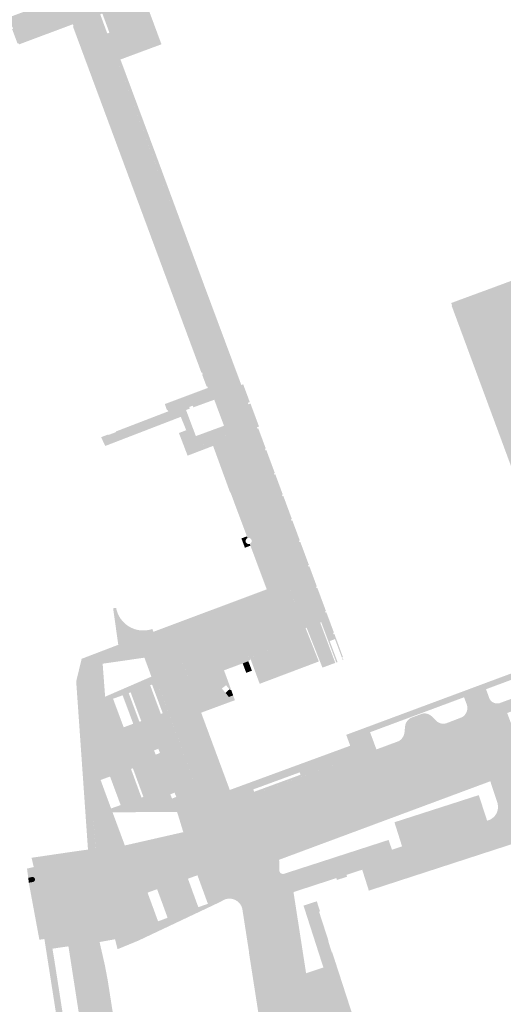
# Model space of a CAD drawing. Header units: inches. Extents: x 83221 to 84763, y 445855 to 447258.
# Tile 39 of 58: x 84097 to 84193, y 446156 to 446350. Entities that reach past the tile are written whole.
import ezdxf

# ---------------------------------------------------------------- set-up
doc = ezdxf.new("R2010")
doc.units = ezdxf.units.IN
doc.header["$MEASUREMENT"] = 0

msp = doc.modelspace()

# ---------------------------------------------------------------- hatches: boundary and pattern name
for points in [[(84120.18, 446358.63), (84125.05, 446345.5), (84123.38, 446344.88), (84117.05, 446342.53), (84116.94, 446342.49), (84123.98, 446323.58), (84123.32, 446323.34), (84114.34, 446347.63), (84114.76, 446347.79), (84113.36, 446351.59), (84112.94, 446351.43), (84110.96, 446356.78), (84111.2, 446356.87), (84111.49, 446356.98), (84111.98, 446355.66), (84112.02, 446355.68), (84112.49, 446354.41), (84112.59, 446354.45), (84112.68, 446354.48), (84112.21, 446355.75), (84112.27, 446355.77), (84112.14, 446356.13), (84114.9, 446357.15), (84115.03, 446356.81), (84120.18, 446358.63)], [(84114.34, 446347.63), (84157.11, 446231.89), (84157.12, 446231.85), (84157.13, 446231.81), (84157.14, 446231.76), (84157.14, 446231.72), (84157.14, 446231.68), (84157.13, 446231.63), (84157.12, 446231.59), (84157.11, 446231.55), (84157.1, 446231.51), (84157.08, 446231.47), (84157.05, 446231.43), (84157.03, 446231.4), (84157, 446231.37), (84156.97, 446231.34), (84156.93, 446231.31), (84156.9, 446231.29), (84156.86, 446231.27), (84156.82, 446231.25), (84156.63, 446231.18), (84156.44, 446231.1), (84153.75, 446230.08), (84153.55, 446230), (84154.11, 446228.6), (84142.55, 446224.13), (84142.2, 446224.39), (84141.86, 446224.49), (84141.53, 446224.46), (84132.35, 446220.9), (84131.97, 446220.73), (84131.6, 446220.52), (84131.26, 446220.28), (84130.93, 446220.01), (84130.54, 446219.63), (84128.65, 446224.75), (84150.91, 446233.13), (84151.15, 446233.25), (84151.35, 446233.42), (84151.52, 446233.64), (84151.63, 446233.88), (84151.68, 446234.14), (84151.68, 446234.5), (84149.94, 446239.19), (84145.92, 446250), (84139.22, 446268.05), (84139.88, 446268.29), (84136.29, 446278), (84136.12, 446278.19), (84135.82, 446278.25), (84134.8, 446277.88), (84108.18, 446349.7), (84107.53, 446349.46), (84096.88, 446345.48), (84096.79, 446345.71), (84096.59, 446345.64), (84095.52, 446348.5), (84095.71, 446348.58), (84095.55, 446349), (84089.26, 446346.63), (84089.07, 446347.16), (84088.93, 446347.11), (84088.43, 446348.45), (84110.96, 446356.78), (84112.94, 446351.43), (84114.34, 446347.63)], [(84108.18, 446349.7), (84134.8, 446277.88), (84134.21, 446277.51), (84134.08, 446277.86), (84133.97, 446277.81), (84133.09, 446280.15), (84133.21, 446280.19), (84133.08, 446280.55), (84132.96, 446280.5), (84107.54, 446349.04), (84107.67, 446349.08), (84107.53, 446349.46), (84108.18, 446349.7)], [(84123.98, 446323.58), (84133.52, 446297.75), (84132.86, 446297.5), (84123.32, 446323.34), (84123.98, 446323.58)], [(84240.94, 446262.16), (84250.54, 446236.97), (84245.85, 446235.24), (84245.77, 446235.47), (84245.3, 446235.3), (84245.38, 446235.06), (84216.66, 446224.43), (84214.93, 446228.87), (84214.92, 446228.93), (84214.91, 446228.93), (84214.91, 446228.93), (84209.25, 446226.75), (84209.71, 446225.52), (84189.23, 446217.9), (84188.81, 446219.01), (84207.52, 446225.96), (84182.44, 446293.76), (84182.53, 446293.79), (84182.34, 446294.3), (84184.1, 446294.96), (84190.29, 446297.24), (84196.48, 446299.53), (84202.68, 446301.82), (84208.87, 446304.11), (84215.24, 446306.46), (84215.28, 446306.35), (84215.28, 446306.35), (84213.22, 446311.92), (84221.27, 446314.9), (84221.45, 446314.97), (84223.51, 446309.51), (84227.13, 446299.64), (84240.94, 446262.16)], [(84142.65, 446274.43), (84144.34, 446269.88), (84143.93, 446269.73), (84143.22, 446269.47), (84132.86, 446297.5), (84133.52, 446297.75), (84140.57, 446278.83), (84140.84, 446278.09), (84141.21, 446278.23), (84142.52, 446274.7), (84142.14, 446274.56), (84142.25, 446274.28), (84142.65, 446274.43)], [(84136.33, 446277.91), (84139.88, 446268.29), (84139.22, 446268.05), (84139.05, 446268.5), (84137.71, 446268.01), (84137.02, 446269.88), (84137.41, 446270.03), (84135.49, 446275.18), (84135.22, 446275.08), (84135.12, 446275.04), (84134.21, 446277.51), (84134.8, 446277.88), (84135.68, 446278.2), (84135.72, 446278.22), (84135.77, 446278.23), (84135.81, 446278.23), (84135.85, 446278.23), (84135.9, 446278.23), (84135.94, 446278.23), (84135.98, 446278.22), (84136.03, 446278.2), (84136.07, 446278.19), (84136.1, 446278.17), (84136.14, 446278.14), (84136.18, 446278.12), (84136.21, 446278.09), (84136.24, 446278.06), (84136.27, 446278.02), (84136.29, 446277.99), (84136.31, 446277.95), (84136.33, 446277.91)], [(84134.21, 446277.51), (84135.12, 446275.04), (84131.37, 446273.67), (84131.24, 446274), (84130.54, 446273.74), (84130.66, 446273.41), (84129.91, 446273.14), (84130.23, 446272.3), (84131.85, 446267.98), (84137.02, 446269.88), (84137.71, 446268.01), (84131.6, 446265.76), (84128.64, 446273.75), (84126.4, 446272.88), (84126.32, 446273.13), (84126.15, 446273.07), (84125.72, 446274.32), (84134.21, 446277.51)], [(84142.93, 446251.33), (84144.12, 446248.14), (84148.17, 446237.21), (84149.35, 446237.65), (84149.76, 446236.58), (84149.82, 446236.31), (84149.85, 446236.05), (84149.87, 446235.78), (84149.85, 446235.51), (84149.82, 446235.24), (84149.76, 446234.98), (84149.67, 446234.72), (84149.56, 446234.47), (84149.43, 446234.23), (84149.28, 446234.01), (84149.11, 446233.8), (84148.92, 446233.61), (84148.72, 446233.44), (84148.5, 446233.28), (84148.26, 446233.15), (84148.01, 446233.03), (84147.76, 446232.95), (84147.5, 446232.88), (84146.15, 446236.48), (84123.89, 446228.18), (84123.45, 446229.26), (84145.87, 446237.66), (84142.64, 446246.3), (84142.5, 446246.67), (84142.61, 446246.73), (84142.7, 446246.79), (84142.77, 446246.87), (84142.82, 446246.96), (84142.86, 446247.05), (84142.89, 446247.16), (84142.89, 446247.26), (84142.88, 446247.37), (84142.85, 446247.47), (84142.8, 446247.56), (84142.73, 446247.64), (84142.66, 446247.71), (84142.57, 446247.77), (84142.47, 446247.81), (84142.37, 446247.83), (84142.26, 446247.84), (84142.16, 446247.82), (84142.08, 446247.8), (84141.95, 446248.14), (84138.7, 446256.83), (84138.63, 446256.8), (84135.26, 446266.04), (84130.22, 446264.11), (84128.5, 446268.59), (84129.95, 446269.15), (84128.87, 446271.79), (84113.94, 446266.03), (84113.11, 446267.76), (84114.53, 446268.31), (84114.57, 446268.2), (84116.1, 446268.79), (84116.06, 446268.9), (84126.4, 446272.88), (84128.64, 446273.75), (84131.6, 446265.76), (84139.05, 446268.5), (84139.22, 446268.05), (84138.86, 446267.92), (84137.03, 446267.25), (84137.94, 446264.78), (84142.93, 446251.33)], [(84149.15, 446256.14), (84150.83, 446251.59), (84150.67, 446251.53), (84150.77, 446251.24), (84150.93, 446251.3), (84152.41, 446247.32), (84152.25, 446247.26), (84152.36, 446246.98), (84151.63, 446246.71), (84143.22, 446269.47), (84143.93, 446269.73), (84144.04, 446269.44), (84144.2, 446269.5), (84145.68, 446265.51), (84145.51, 446265.45), (84145.62, 446265.17), (84145.78, 446265.23), (84147.46, 446260.69), (84147.3, 446260.63), (84147.41, 446260.34), (84147.57, 446260.4), (84149.04, 446256.41), (84148.88, 446256.36), (84148.99, 446256.08), (84149.15, 446256.14)], [(84130.54, 446219.62), (84130.35, 446219.39), (84130.16, 446219.14), (84129.99, 446218.88), (84129.84, 446218.61), (84129.7, 446218.33), (84129.59, 446218.05), (84129.46, 446217.59), (84129.37, 446217.11), (84129.33, 446216.64), (84129.34, 446216.16), (84129.38, 446215.75), (84129.45, 446215.34), (84129.56, 446214.94), (84129.7, 446214.55), (84136.11, 446197.23), (84132.74, 446196.21), (84123.71, 446220.67), (84122.87, 446222.95), (84125.45, 446223.91), (84147.73, 446232.26), (84148.03, 446232.35), (84148.32, 446232.46), (84148.6, 446232.59), (84148.87, 446232.75), (84149.12, 446232.93), (84149.36, 446233.13), (84149.58, 446233.35), (84149.78, 446233.59), (84149.96, 446233.84), (84150.12, 446234.11), (84150.25, 446234.39), (84150.36, 446234.68), (84150.45, 446234.98), (84150.51, 446235.29), (84150.54, 446235.6), (84150.54, 446235.91), (84150.52, 446236.22), (84150.48, 446236.53), (84149.97, 446237.89), (84145.93, 446248.81), (84144.75, 446252), (84139.77, 446265.46), (84138.86, 446267.92), (84139.22, 446268.05), (84145.92, 446250), (84149.94, 446239.19), (84151.61, 446234.67), (84151.68, 446234.41), (84151.68, 446234.14), (84151.63, 446233.88), (84151.52, 446233.64), (84151.35, 446233.42), (84151.15, 446233.25), (84150.91, 446233.13), (84128.65, 446224.75), (84130.54, 446219.62), (84130.54, 446219.62)], [(84138.86, 446267.92), (84139.77, 446265.46), (84137.94, 446264.78), (84137.03, 446267.25), (84138.86, 446267.92), (84138.86, 446267.92)], [(84139.77, 446265.46), (84144.75, 446252), (84142.93, 446251.33), (84137.94, 446264.78), (84139.77, 446265.46), (84139.77, 446265.46)], [(84144.75, 446252), (84145.93, 446248.81), (84144.12, 446248.14), (84142.93, 446251.33), (84144.75, 446252), (84144.75, 446252)], [(84141.95, 446248.14), (84142.08, 446247.8), (84141.97, 446247.74), (84141.88, 446247.68), (84141.81, 446247.6), (84141.76, 446247.51), (84141.72, 446247.42), (84141.69, 446247.31), (84141.69, 446247.21), (84141.7, 446247.1), (84141.73, 446247), (84141.78, 446246.91), (84141.85, 446246.83), (84141.92, 446246.76), (84142.01, 446246.7), (84142.11, 446246.66), (84142.21, 446246.64), (84142.32, 446246.63), (84142.42, 446246.65), (84142.5, 446246.67), (84142.64, 446246.3), (84141.55, 446245.89), (84140.86, 446247.74), (84141.95, 446248.14)], [(84145.93, 446248.81), (84149.97, 446237.89), (84149.35, 446237.65), (84148.17, 446237.21), (84144.12, 446248.14), (84145.93, 446248.81), (84145.93, 446248.81)], [(84155.88, 446237.94), (84157.57, 446233.38), (84157.41, 446233.32), (84157.51, 446233.04), (84157.67, 446233.1), (84158.27, 446231.48), (84156.74, 446230.89), (84156.63, 446231.18), (84156.82, 446231.25), (84156.85, 446231.26), (84156.88, 446231.28), (84156.91, 446231.29), (84156.94, 446231.31), (84156.96, 446231.33), (84156.99, 446231.36), (84157.01, 446231.38), (84157.03, 446231.41), (84157.05, 446231.43), (84157.07, 446231.46), (84157.09, 446231.49), (84157.1, 446231.52), (84157.11, 446231.56), (84157.12, 446231.59), (84157.13, 446231.62), (84157.14, 446231.65), (84157.14, 446231.69), (84157.14, 446231.72), (84157.14, 446231.76), (84157.13, 446231.79), (84157.13, 446231.82), (84157.12, 446231.86), (84157.11, 446231.89), (84151.63, 446246.71), (84152.36, 446246.98), (84152.51, 446247.04), (84154.2, 446242.49), (84154.04, 446242.43), (84154.14, 446242.15), (84154.3, 446242.21), (84155.78, 446238.22), (84155.62, 446238.16), (84155.72, 446237.88), (84155.88, 446237.94)], [(84248.4, 446223.95), (84185.79, 446200.8), (84151.19, 446188.01), (84149.24, 446186.47), (84148.32, 446184.16), (84142.51, 446179.73), (84142.27, 446180.8), (84142.17, 446181.3), (84142.03, 446181.78), (84141.85, 446182.24), (84141.63, 446182.69), (84141.38, 446183.11), (84141.09, 446183.5), (84140.77, 446183.87), (84140.42, 446184.22), (84140.15, 446184.48), (84139.85, 446184.72), (84139.54, 446184.93), (84139.21, 446185.12), (84138.86, 446185.28), (84138.46, 446185.41), (84138.06, 446185.52), (84137.64, 446185.58), (84137.22, 446185.6), (84136.81, 446185.59), (84136.39, 446185.53), (84120.09, 446181.84), (84119.48, 446184.03), (84141.1, 446188.92), (84140.91, 446189.87), (84119.22, 446184.97), (84118.6, 446187.17), (84129.37, 446189.62), (84129.79, 446189.75), (84130.19, 446189.91), (84130.57, 446190.11), (84130.94, 446190.35), (84131.28, 446190.62), (84131.55, 446190.88), (84131.8, 446191.17), (84132.03, 446191.47), (84132.23, 446191.79), (84132.4, 446192.13), (84132.55, 446192.47), (84132.74, 446193), (84132.87, 446193.54), (84132.95, 446194.1), (84132.97, 446194.63), (84132.95, 446195.17), (84132.87, 446195.69), (84132.74, 446196.21), (84136.11, 446197.23), (84136.31, 446196.67), (84136.47, 446196.31), (84136.65, 446195.96), (84136.87, 446195.63), (84137.11, 446195.32), (84137.39, 446195.03), (84137.68, 446194.76), (84138.01, 446194.52), (84138.35, 446194.31), (84138.65, 446194.15), (84138.97, 446194.01), (84139.3, 446193.89), (84139.64, 446193.81), (84139.98, 446193.75), (84140.36, 446193.73), (84140.75, 446193.73), (84141.13, 446193.78), (84141.51, 446193.85), (84141.88, 446193.97), (84145.33, 446195.25), (84146.06, 446193.28), (84186.29, 446208.27), (84185.55, 446210.24), (84193.41, 446213.19), (84194.15, 446211.22), (84211.41, 446217.62), (84210.68, 446219.59), (84218.13, 446222.35), (84218.86, 446220.38), (84248.33, 446231.29), (84248.15, 446232.1), (84248.17, 446232.06), (84248.19, 446232.02), (84248.22, 446231.98), (84248.25, 446231.94), (84248.28, 446231.91), (84248.31, 446231.88), (84248.35, 446231.85), (84248.39, 446231.82), (84248.43, 446231.8), (84248.48, 446231.79), (84248.52, 446231.77), (84248.56, 446231.77), (84248.61, 446231.76), (84248.66, 446231.76), (84248.7, 446231.76), (84248.75, 446231.77), (84248.79, 446231.78), (84248.84, 446231.8), (84250.39, 446232.39), (84250.66, 446232.49), (84250.93, 446232.61), (84251.19, 446232.75), (84251.44, 446232.9), (84251.69, 446233.06), (84251.93, 446233.23), (84252.21, 446233.47), (84252.49, 446233.72), (84252.74, 446233.99), (84253.04, 446234.37), (84253.31, 446234.77), (84253.55, 446235.19), (84253.74, 446235.62), (84253.91, 446236.08), (84254.03, 446236.54), (84254.06, 446236.81), (84254.09, 446237.09), (84254.11, 446237.37), (84254.12, 446237.64), (84254.12, 446237.92), (84254.11, 446238.2), (84253.9, 446239.32), (84256.76, 446232.16), (84258.26, 446228.4), (84260.43, 446222.91), (84260.11, 446223.37), (84259.76, 446223.8), (84259.37, 446224.19), (84258.95, 446224.56), (84258.49, 446224.88), (84258.02, 446225.16), (84257.52, 446225.41), (84257, 446225.6), (84256.42, 446225.77), (84255.83, 446225.87), (84255.23, 446225.93), (84254.62, 446225.92), (84254.29, 446225.9), (84253.95, 446225.85), (84253.61, 446225.79), (84253.28, 446225.71), (84252.96, 446225.62), (84252.63, 446225.5), (84248.4, 446223.95), (84248.4, 446223.95)], [(84149.97, 446237.89), (84150.48, 446236.53), (84150.52, 446236.22), (84150.54, 446235.91), (84150.54, 446235.6), (84150.51, 446235.29), (84150.45, 446234.98), (84150.36, 446234.68), (84150.25, 446234.39), (84150.12, 446234.11), (84149.96, 446233.84), (84149.78, 446233.59), (84149.58, 446233.35), (84149.36, 446233.13), (84149.12, 446232.93), (84148.87, 446232.75), (84148.6, 446232.59), (84148.32, 446232.46), (84148.03, 446232.35), (84147.73, 446232.26), (84147.5, 446232.88), (84147.76, 446232.95), (84148.01, 446233.03), (84148.26, 446233.15), (84148.5, 446233.28), (84148.72, 446233.44), (84148.92, 446233.61), (84149.11, 446233.8), (84149.28, 446234.01), (84149.43, 446234.23), (84149.56, 446234.47), (84149.67, 446234.72), (84149.76, 446234.98), (84149.82, 446235.24), (84149.85, 446235.51), (84149.87, 446235.78), (84149.85, 446236.05), (84149.82, 446236.31), (84149.76, 446236.58), (84149.35, 446237.65), (84149.97, 446237.89), (84149.97, 446237.89)], [(84147.73, 446232.26), (84125.45, 446223.91), (84123.89, 446228.18), (84146.15, 446236.48), (84147.5, 446232.88), (84147.73, 446232.26), (84147.73, 446232.26)], [(84210.68, 446219.59), (84193.41, 446213.19), (84185.55, 446210.24), (84145.33, 446195.25), (84141.88, 446193.97), (84141.51, 446193.85), (84141.13, 446193.78), (84140.75, 446193.73), (84140.36, 446193.73), (84139.98, 446193.75), (84139.64, 446193.81), (84139.3, 446193.89), (84138.97, 446194.01), (84138.65, 446194.15), (84138.35, 446194.31), (84138.01, 446194.52), (84137.68, 446194.76), (84137.39, 446195.03), (84137.11, 446195.32), (84136.87, 446195.63), (84136.65, 446195.96), (84136.47, 446196.31), (84136.31, 446196.67), (84136.11, 446197.23), (84138.56, 446197.97), (84138.75, 446197.59), (84139, 446197.24), (84139.31, 446196.94), (84139.67, 446196.7), (84140.06, 446196.53), (84140.48, 446196.42), (84140.91, 446196.39), (84141.34, 446196.43), (84141.75, 446196.54), (84167.56, 446205.99), (84171.89, 446207.6), (84181.47, 446211.2), (84184.47, 446212.35), (84191.88, 446215.13), (84191.91, 446215.14), (84191.94, 446215.15), (84191.97, 446215.16), (84192, 446215.17), (84192.03, 446215.18), (84192.06, 446215.2), (84192.25, 446215.27), (84195.08, 446216.31), (84195.08, 446216.29), (84204.65, 446219.82), (84204.64, 446219.84), (84209.35, 446221.61), (84216.67, 446224.43), (84250.54, 446236.97), (84251.93, 446233.23), (84251.69, 446233.06), (84251.44, 446232.9), (84251.19, 446232.75), (84250.93, 446232.61), (84250.66, 446232.49), (84250.39, 446232.39), (84248.84, 446231.8), (84248.79, 446231.78), (84248.75, 446231.77), (84248.7, 446231.76), (84248.66, 446231.76), (84248.61, 446231.76), (84248.56, 446231.77), (84248.52, 446231.77), (84248.48, 446231.79), (84248.43, 446231.8), (84248.39, 446231.82), (84248.35, 446231.85), (84248.31, 446231.88), (84248.28, 446231.91), (84248.25, 446231.94), (84248.22, 446231.98), (84248.19, 446232.02), (84248.17, 446232.06), (84248.15, 446232.1), (84248.02, 446232.36), (84247.91, 446232.79), (84247.89, 446232.84), (84247.86, 446232.89), (84247.83, 446232.93), (84247.8, 446232.97), (84247.76, 446233.01), (84247.72, 446233.04), (84247.68, 446233.07), (84247.64, 446233.1), (84247.59, 446233.11), (84247.55, 446233.13), (84247.51, 446233.14), (84247.46, 446233.15), (84247.41, 446233.15), (84247.37, 446233.15), (84247.32, 446233.15), (84247.28, 446233.14), (84247.23, 446233.13), (84218.13, 446222.35), (84210.68, 446219.59), (84210.68, 446219.59)], [(84123.45, 446229.26), (84116.51, 446226.69), (84115.49, 446233.91), (84116.09, 446234), (84116.11, 446233.9), (84116.13, 446233.8), (84116.15, 446233.7), (84116.18, 446233.6), (84116.21, 446233.49), (84116.23, 446233.39), (84116.27, 446233.29), (84116.3, 446233.2), (84116.33, 446233.1), (84116.37, 446233), (84116.41, 446232.9), (84116.45, 446232.81), (84116.49, 446232.71), (84116.54, 446232.61), (84116.63, 446232.43), (84116.68, 446232.34), (84116.73, 446232.25), (84116.79, 446232.16), (84116.84, 446232.07), (84116.9, 446231.98), (84116.95, 446231.89), (84117.01, 446231.81), (84117.08, 446231.72), (84117.14, 446231.64), (84117.2, 446231.56), (84117.27, 446231.47), (84117.34, 446231.4), (84117.41, 446231.32), (84117.48, 446231.24), (84117.55, 446231.16), (84117.62, 446231.09), (84117.7, 446231.02), (84117.77, 446230.95), (84117.85, 446230.88), (84117.93, 446230.81), (84118.01, 446230.74), (84118.1, 446230.68), (84118.18, 446230.61), (84118.26, 446230.55), (84118.35, 446230.49), (84118.43, 446230.43), (84118.52, 446230.38), (84118.61, 446230.32), (84118.7, 446230.27), (84118.79, 446230.21), (84118.88, 446230.16), (84118.98, 446230.12), (84119.07, 446230.07), (84119.16, 446230.03), (84119.26, 446229.98), (84119.35, 446229.94), (84119.45, 446229.9), (84119.55, 446229.86), (84119.65, 446229.83), (84119.75, 446229.79), (84119.85, 446229.76), (84119.95, 446229.73), (84120.05, 446229.71), (84120.15, 446229.68), (84120.25, 446229.66), (84120.35, 446229.63), (84120.46, 446229.61), (84120.56, 446229.59), (84120.66, 446229.58), (84120.76, 446229.57), (84120.87, 446229.55), (84120.97, 446229.54), (84121.08, 446229.53), (84121.18, 446229.53), (84121.29, 446229.52), (84121.39, 446229.52), (84121.49, 446229.52), (84121.6, 446229.52), (84121.7, 446229.53), (84121.81, 446229.53), (84121.91, 446229.54), (84122.02, 446229.55), (84122.12, 446229.56), (84122.22, 446229.58), (84122.33, 446229.59), (84122.43, 446229.61), (84122.53, 446229.63), (84122.63, 446229.65), (84122.74, 446229.68), (84122.84, 446229.7), (84122.94, 446229.73), (84123.04, 446229.76), (84123.14, 446229.79), (84123.24, 446229.82), (84123.45, 446229.26)], [(84159.25, 446228.82), (84160.93, 446224.28), (84160.77, 446224.23), (84160.88, 446223.95), (84160.91, 446223.96), (84161.01, 446223.71), (84160.91, 446223.67), (84159.36, 446227.82), (84158.32, 446227.43), (84159.87, 446223.28), (84159.62, 446223.19), (84156.74, 446230.89), (84158.27, 446231.48), (84159.15, 446229.11), (84158.99, 446229.05), (84159.1, 446228.77), (84159.25, 446228.82)], [(84156.44, 446231.1), (84159.42, 446223.11), (84156.88, 446222.17), (84153.75, 446230.08), (84156.44, 446231.1), (84156.44, 446231.1)], [(84123.89, 446228.18), (84125.45, 446223.91), (84122.87, 446222.95), (84123.71, 446220.67), (84123.06, 446220.39), (84121.68, 446224.14), (84113.42, 446222.95), (84113.91, 446216.42), (84110.01, 446214.73), (84109.62, 446220.65), (84109.47, 446222.19), (84109.27, 446223.92), (84116.51, 446226.69), (84123.45, 446229.26), (84123.89, 446228.18)], [(84154.11, 446228.6), (84156.17, 446223.39), (84144.47, 446218.97), (84142.68, 446223.84), (84142.58, 446224.14), (84154.11, 446228.6), (84154.11, 446228.6)], [(84214.22, 446208.58), (84194.87, 446201.43), (84190.08, 446199.69), (84159.24, 446188.22), (84157.13, 446187.44), (84148.32, 446184.16), (84149.24, 446186.47), (84151.19, 446188.01), (84185.79, 446200.8), (84248.4, 446223.95), (84252.63, 446225.5), (84252.96, 446225.62), (84253.28, 446225.71), (84253.61, 446225.79), (84253.95, 446225.85), (84254.29, 446225.9), (84254.62, 446225.92), (84256.97, 446219.85), (84256.81, 446220.19), (84256.63, 446220.51), (84256.42, 446220.82), (84256.18, 446221.11), (84255.92, 446221.38), (84255.64, 446221.62), (84255.34, 446221.85), (84255.02, 446222.04), (84254.69, 446222.21), (84254.33, 446222.36), (84253.95, 446222.48), (84253.57, 446222.56), (84253.18, 446222.61), (84252.78, 446222.62), (84252.39, 446222.6), (84252, 446222.55), (84251.62, 446222.46), (84251.24, 446222.34), (84226.73, 446213.22), (84221.91, 446211.43), (84220.59, 446210.94), (84218.61, 446210.21), (84214.86, 446208.82), (84214.22, 446208.58), (84214.22, 446208.58)], [(84109.62, 446220.65), (84109.7, 446219.52), (84108.19, 446219.44), (84109.27, 446223.92), (84109.47, 446222.19), (84109.62, 446220.65)], [(84141.11, 446223.01), (84137.42, 446221.64), (84137.86, 446220.45), (84131.35, 446218.03), (84131.33, 446218.02), (84131.32, 446218.01), (84131.3, 446217.99), (84131.29, 446217.98), (84131.28, 446217.97), (84131.27, 446217.95), (84131.26, 446217.94), (84131.25, 446217.92), (84131.24, 446217.9), (84131.23, 446217.88), (84131.23, 446217.86), (84131.23, 446217.85), (84131.23, 446217.83), (84131.23, 446217.81), (84131.23, 446217.79), (84131.23, 446217.77), (84130.54, 446219.62), (84130.57, 446219.66), (84130.6, 446219.69), (84130.63, 446219.72), (84130.93, 446220.01), (84131.26, 446220.28), (84131.6, 446220.52), (84131.97, 446220.73), (84132.35, 446220.9), (84141.39, 446224.41), (84141.47, 446224.44), (84141.56, 446224.46), (84141.64, 446224.47), (84141.73, 446224.48), (84141.82, 446224.47), (84141.9, 446224.47), (84141.99, 446224.45), (84142.07, 446224.42), (84142.15, 446224.39), (84142.23, 446224.35), (84142.31, 446224.31), (84142.38, 446224.26), (84142.44, 446224.2), (84142.5, 446224.14), (84142.56, 446224.07), (84142.61, 446224), (84142.65, 446223.92), (84142.68, 446223.84), (84142.23, 446223.44), (84141.11, 446223.01), (84141.11, 446223.01)], [(84142.23, 446223.44), (84142.94, 446221.57), (84141.81, 446221.14), (84141.11, 446223.01), (84142.23, 446223.44), (84142.23, 446223.44)], [(84122.82, 446218.68), (84123.75, 446216.17), (84119.94, 446214.6), (84118.95, 446217.29), (84118.57, 446217.15), (84119.57, 446214.45), (84118.39, 446213.96), (84117.37, 446216.7), (84115.48, 446216.01), (84116.53, 446213.19), (84110.51, 446207.22), (84110.01, 446214.73), (84113.91, 446216.42), (84123.06, 446220.39), (84123.71, 446220.67), (84125.15, 446216.76), (84124.12, 446216.33), (84123.19, 446218.82), (84122.82, 446218.68)], [(84138.5, 446217.89), (84137.83, 446218.69), (84136.99, 446218.04), (84137.71, 446217.18), (84138.38, 446216.37), (84139.23, 446216.68), (84139.58, 446215.73), (84138.03, 446215.16), (84132.9, 446213.26), (84131.23, 446217.77), (84131.23, 446217.79), (84131.23, 446217.81), (84131.23, 446217.83), (84131.23, 446217.85), (84131.23, 446217.86), (84131.23, 446217.88), (84131.24, 446217.9), (84131.25, 446217.92), (84131.26, 446217.94), (84131.27, 446217.95), (84131.28, 446217.97), (84131.29, 446217.98), (84131.3, 446217.99), (84131.32, 446218.01), (84131.33, 446218.02), (84131.35, 446218.03), (84137.86, 446220.45), (84138.84, 446217.76), (84138.66, 446217.7), (84138.5, 446217.89), (84138.5, 446217.89)], [(84110.01, 446214.73), (84111.01, 446199.72), (84112.02, 446186.37), (84110.52, 446186.17), (84108.19, 446219.44), (84109.7, 446219.52), (84110.01, 446214.73)], [(84132.9, 446213.26), (84138.56, 446197.97), (84136.11, 446197.23), (84129.7, 446214.55), (84129.56, 446214.94), (84129.45, 446215.34), (84129.38, 446215.75), (84129.34, 446216.16), (84129.33, 446216.64), (84129.37, 446217.11), (84129.46, 446217.59), (84129.59, 446218.05), (84129.7, 446218.33), (84129.84, 446218.61), (84129.99, 446218.88), (84130.16, 446219.14), (84130.35, 446219.39), (84130.54, 446219.62), (84131.23, 446217.77), (84132.9, 446213.26), (84132.9, 446213.26)], [(84138.84, 446217.76), (84139.23, 446216.68), (84138.38, 446216.37), (84137.71, 446217.18), (84138.5, 446217.89), (84138.66, 446217.7), (84138.84, 446217.76), (84138.84, 446217.76)], [(84189.77, 446216.43), (84189.81, 446216.28), (84189.86, 446216.14), (84189.93, 446216), (84190.01, 446215.87), (84190.1, 446215.74), (84190.19, 446215.63), (84190.3, 446215.52), (84190.42, 446215.42), (84190.55, 446215.34), (84190.68, 446215.26), (84190.82, 446215.2), (84190.97, 446215.15), (84191.12, 446215.11), (84191.27, 446215.09), (84191.42, 446215.08), (84191.57, 446215.08), (84191.73, 446215.1), (84191.88, 446215.13), (84184.47, 446212.35), (84184.63, 446212.45), (84184.78, 446212.56), (84184.91, 446212.69), (84185.04, 446212.82), (84185.15, 446212.97), (84185.25, 446213.13), (84185.34, 446213.29), (84185.41, 446213.46), (84185.47, 446213.64), (84185.51, 446213.82), (84185.53, 446214.01), (84185.54, 446214.19), (84185.53, 446214.38), (84185.51, 446214.56), (84185.47, 446214.74), (84185.41, 446214.92), (84184.89, 446216.31), (84184.49, 446217.4), (84188.81, 446219.01), (84189.23, 446217.9), (84189.77, 446216.43), (84189.77, 446216.43)], [(84125.15, 446216.76), (84128.22, 446208.44), (84124.51, 446205.9), (84124.43, 446206.12), (84123.59, 446205.79), (84123.75, 446205.38), (84120.44, 446199.42), (84119.4, 446202.26), (84119.03, 446202.12), (84120.06, 446199.29), (84115.93, 446197.8), (84114.88, 446200.63), (84113.02, 446199.94), (84114.05, 446197.12), (84111.28, 446196.13), (84111.01, 446199.72), (84110.51, 446207.22), (84116.53, 446213.19), (84117.58, 446210.36), (84119.47, 446211.07), (84118.39, 446213.96), (84119.57, 446214.45), (84120.69, 446211.45), (84121.06, 446211.59), (84119.94, 446214.6), (84123.75, 446216.17), (84124.92, 446213.02), (84125.3, 446213.16), (84124.12, 446216.33), (84125.15, 446216.76)], [(84184.89, 446216.31), (84166.3, 446209.39), (84165.89, 446210.48), (84184.49, 446217.4), (84184.89, 446216.31), (84184.89, 446216.31)], [(84181.47, 446211.2), (84171.89, 446207.6), (84172.06, 446207.69), (84172.22, 446207.8), (84172.37, 446207.92), (84172.5, 446208.06), (84172.63, 446208.2), (84172.74, 446208.36), (84172.84, 446208.52), (84172.93, 446208.7), (84173, 446208.87), (84173.05, 446209.06), (84173.09, 446209.25), (84173.12, 446209.44), (84173.22, 446210.46), (84173.24, 446210.65), (84173.28, 446210.84), (84173.33, 446211.03), (84173.4, 446211.21), (84173.49, 446211.39), (84173.6, 446211.55), (84173.72, 446211.71), (84173.85, 446211.85), (84174, 446211.98), (84174.16, 446212.1), (84174.32, 446212.2), (84174.5, 446212.28), (84176.38, 446212.98), (84176.55, 446213.04), (84176.72, 446213.08), (84176.89, 446213.1), (84177.06, 446213.11), (84177.24, 446213.1), (84177.41, 446213.08), (84177.58, 446213.05), (84177.75, 446213), (84177.91, 446212.93), (84178.06, 446212.86), (84178.21, 446212.77), (84178.35, 446212.66), (84178.48, 446212.55), (84178.6, 446212.42), (84179.32, 446211.71), (84179.44, 446211.59), (84179.57, 446211.49), (84179.71, 446211.39), (84179.85, 446211.31), (84180, 446211.24), (84180.16, 446211.18), (84180.32, 446211.13), (84180.48, 446211.1), (84180.65, 446211.08), (84180.82, 446211.08), (84180.98, 446211.09), (84181.15, 446211.11), (84181.31, 446211.15), (84181.47, 446211.2), (84181.47, 446211.2)], [(84186.29, 446208.27), (84146.06, 446193.28), (84145.33, 446195.25), (84185.55, 446210.24), (84186.29, 446208.27), (84186.29, 446208.27)], [(84167.56, 446205.99), (84148.16, 446198.89), (84148.01, 446199.31), (84152.55, 446200.98), (84152.38, 446201.45), (84147.84, 446199.78), (84147.32, 446201.19), (84162.37, 446206.72), (84161.59, 446208.88), (84165.89, 446210.48), (84166.3, 446209.39), (84167.56, 446205.99)], [(84128.22, 446208.44), (84132.74, 446196.21), (84132.87, 446195.69), (84132.95, 446195.17), (84132.97, 446194.63), (84132.95, 446194.1), (84132.87, 446193.54), (84132.74, 446193), (84132.55, 446192.47), (84132.4, 446192.13), (84132.23, 446191.79), (84132.03, 446191.47), (84131.8, 446191.17), (84131.55, 446190.88), (84131.28, 446190.62), (84130.94, 446190.35), (84130.57, 446190.11), (84130.19, 446189.91), (84129.79, 446189.75), (84129.37, 446189.62), (84128.26, 446193.24), (84128.12, 446193.64), (84127.56, 446196.43), (84127.98, 446196.6), (84127.63, 446197.44), (84127.25, 446197.28), (84124.34, 446205.12), (84124.75, 446205.29), (84124.51, 446205.9), (84128.22, 446208.44)], [(84126.8, 446197.09), (84127.15, 446196.26), (84127.56, 446196.43), (84128.12, 446193.64), (84115.39, 446193.54), (84115.53, 446193.14), (84117.81, 446186.99), (84112.08, 446185.68), (84111.28, 446196.13), (84114.05, 446197.12), (84115.09, 446194.31), (84116.98, 446194.98), (84115.93, 446197.8), (84120.06, 446199.29), (84121.1, 446196.46), (84121.48, 446196.59), (84120.44, 446199.42), (84123.75, 446205.38), (84123.92, 446204.96), (84124.34, 446205.12), (84127.25, 446197.28), (84126.8, 446197.09)], [(84147.32, 446201.19), (84147.84, 446199.78), (84143.2, 446198.08), (84143.38, 446197.61), (84148.01, 446199.31), (84148.16, 446198.89), (84141.75, 446196.54), (84141.34, 446196.43), (84140.91, 446196.39), (84140.48, 446196.42), (84140.06, 446196.53), (84139.67, 446196.7), (84139.31, 446196.94), (84139, 446197.24), (84138.75, 446197.59), (84138.56, 446197.97), (84147.32, 446201.19)], [(84198.95, 446188.75), (84166.06, 446178.05), (84164.75, 446182.19), (84161.62, 446181.17), (84161.76, 446180.81), (84159.75, 446180.16), (84159.63, 446180.53), (84151.57, 446177.9), (84150.94, 446181.92), (84158.3, 446184.3), (84160.44, 446185), (84169.96, 446188.08), (84170.63, 446186.14), (84172.63, 446186.8), (84189.34, 446192.21), (84189.44, 446191.89), (84189.82, 446192.01), (84190.04, 446192.1), (84190.25, 446192.22), (84190.44, 446192.35), (84190.63, 446192.5), (84190.8, 446192.66), (84190.96, 446192.83), (84191.1, 446193.02), (84191.23, 446193.23), (84191.34, 446193.44), (84191.43, 446193.66), (84191.5, 446193.88), (84191.55, 446194.11), (84191.58, 446194.35), (84191.6, 446194.58), (84191.59, 446194.82), (84191.56, 446195.06), (84191.52, 446195.29), (84191.45, 446195.52), (84190.08, 446199.69), (84194.87, 446201.43), (84197.47, 446193.34), (84198.24, 446190.96), (84198.95, 446188.75), (84198.95, 446188.75)], [(84189.34, 446192.21), (84172.63, 446186.8), (84171.12, 446191.58), (84187.8, 446196.95), (84189.34, 446192.21), (84189.34, 446192.21)], [(84141.1, 446188.92), (84119.48, 446184.03), (84113.31, 446182.63), (84113.03, 446183.58), (84119.22, 446184.97), (84140.91, 446189.87), (84141.1, 446188.92), (84141.1, 446188.92)], [(84119.22, 446184.97), (84113.03, 446183.58), (84113.31, 446182.63), (84119.48, 446184.03), (84120.09, 446181.84), (84113.04, 446180.25), (84112.48, 446182.78), (84112.28, 446183.8), (84112.16, 446184.77), (84112.08, 446185.68), (84117.81, 446186.99), (84118.6, 446187.17), (84119.22, 446184.97), (84119.22, 446184.97)], [(84109.09, 446184.97), (84109.33, 446183.21), (84109.43, 446182.7), (84100.19, 446181.01), (84099.79, 446182.72), (84099.36, 446184.55), (84105.66, 446185.48), (84105.86, 446185.39), (84106.41, 446185.2), (84106.94, 446185.07), (84107.47, 446184.98), (84108.01, 446184.94), (84108.55, 446184.93), (84109.09, 446184.97)], [(84109.02, 446185.97), (84109.09, 446184.97), (84108.55, 446184.93), (84108.01, 446184.94), (84107.47, 446184.98), (84106.94, 446185.07), (84106.41, 446185.2), (84105.86, 446185.39), (84105.66, 446185.48), (84109.02, 446185.97)], [(84112.28, 446183.8), (84112.39, 446183.23), (84109.43, 446182.7), (84109.33, 446183.21), (84109.09, 446184.97), (84109.02, 446185.97), (84112.02, 446186.37), (84112.08, 446185.68), (84112.16, 446184.77), (84112.28, 446183.8)], [(84141.85, 446182.24), (84133.05, 446178.67), (84132.17, 446181.09), (84130.29, 446180.41), (84131.31, 446177.59), (84125.23, 446175.51), (84124.19, 446178.34), (84122.3, 446177.65), (84123.34, 446174.82), (84122.29, 446173.92), (84121.09, 446178.26), (84120.09, 446181.84), (84121.12, 446179.22), (84137.36, 446182.86), (84136.39, 446185.53), (84136.81, 446185.59), (84137.22, 446185.6), (84137.64, 446185.58), (84138.06, 446185.52), (84138.46, 446185.41), (84138.86, 446185.28), (84139.21, 446185.12), (84139.54, 446184.93), (84139.85, 446184.72), (84140.15, 446184.48), (84140.42, 446184.22), (84140.77, 446183.87), (84141.09, 446183.5), (84141.38, 446183.11), (84141.63, 446182.69), (84141.85, 446182.24)], [(84136.39, 446185.53), (84137.36, 446182.86), (84121.12, 446179.22), (84120.09, 446181.84), (84136.39, 446185.53), (84136.39, 446185.53)], [(84101.88, 446173.75), (84103.06, 446168.65), (84101.9, 446168.48), (84100.91, 446168.33), (84098.82, 446179.61), (84099.65, 446179.77), (84099.69, 446179.78), (84099.73, 446179.8), (84099.77, 446179.82), (84099.81, 446179.84), (84099.84, 446179.86), (84099.88, 446179.89), (84099.91, 446179.92), (84099.94, 446179.95), (84099.96, 446179.99), (84099.98, 446180.02), (84100, 446180.06), (84100.02, 446180.1), (84100.03, 446180.14), (84100.04, 446180.19), (84100.04, 446180.23), (84100.04, 446180.27), (84100.04, 446180.32), (84100.03, 446180.36), (84100.02, 446180.4), (84100.01, 446180.44), (84099.99, 446180.48), (84099.97, 446180.51), (84099.95, 446180.55), (84099.92, 446180.58), (84099.89, 446180.61), (84099.86, 446180.64), (84099.83, 446180.66), (84099.79, 446180.69), (84099.76, 446180.7), (84099.72, 446180.72), (84099.68, 446180.73), (84099.64, 446180.74), (84099.6, 446180.75), (84099.55, 446180.75), (84099.51, 446180.75), (84099.47, 446180.74), (84098.7, 446180.59), (84098.48, 446182.31), (84098.45, 446182.41), (84099.79, 446182.72), (84100.32, 446180.43), (84101.88, 446173.75)], [(84113.04, 446180.25), (84113.35, 446178.86), (84113.89, 446176.57), (84110.94, 446175.88), (84110.1, 446179.57), (84109.53, 446182.18), (84109.43, 446182.7), (84112.39, 446183.23), (84112.48, 446182.78), (84113.04, 446180.25)], [(84158.46, 446116.8), (84158.58, 446116.02), (84160.4, 446104.59), (84161.84, 446095.62), (84164.35, 446079.89), (84167.78, 446058.36), (84167.91, 446057.89), (84168.09, 446057.43), (84168.3, 446056.99), (84168.55, 446056.57), (84168.83, 446056.17), (84169.14, 446055.79), (84169.49, 446055.44), (84169.86, 446055.13), (84170.26, 446054.84), (84170.73, 446054.56), (84171.23, 446054.33), (84171.75, 446054.14), (84172.28, 446054), (84172.82, 446053.92), (84173.37, 446053.88), (84172.45, 446049.49), (84172.38, 446048.84), (84172.22, 446047.1), (84172.2, 446046.85), (84171.76, 446046.71), (84169.63, 446046.07), (84164.29, 446045.18), (84163.42, 446048.45), (84163, 446050), (84162.66, 446051.59), (84161.97, 446055.87), (84161.65, 446057.95), (84161.6, 446058.24), (84163.3, 446058.51), (84158.46, 446089.72), (84157.55, 446095.28), (84155.85, 446095.02), (84153.85, 446107.82), (84155.55, 446108.08), (84152.56, 446127.61), (84150.8, 446127.33), (84150.43, 446129.75), (84152.18, 446130.03), (84149.12, 446149.72), (84147.35, 446149.45), (84146.96, 446151.97), (84148.72, 446152.24), (84145.55, 446172.65), (84143.77, 446172.37), (84142.98, 446177.15), (84142.65, 446179.07), (84142.51, 446179.73), (84148.32, 446184.16), (84148.38, 446181.92), (84149.23, 446176.72), (84150.1, 446171.22), (84151.93, 446159.54), (84153.71, 446159.83), (84153.42, 446161.68), (84153.65, 446161.71), (84154.19, 446161.89), (84158.42, 446132.67), (84158.23, 446132.61), (84157.78, 446132.47), (84155.07, 446150.68), (84153.29, 446150.41), (84156.19, 446131.02), (84158.46, 446116.8), (84158.46, 446116.8)], [(84107.91, 446178.53), (84107.54, 446178.21), (84107.23, 446177.88), (84106.95, 446177.52), (84106.7, 446177.14), (84106.49, 446176.74), (84106.31, 446176.33), (84106.16, 446175.9), (84106.1, 446175.7), (84106.04, 446175.5), (84105.99, 446175.3), (84105.94, 446175.09), (84105.9, 446174.89), (84105.86, 446174.68), (84101.88, 446173.75), (84100.32, 446180.43), (84100.19, 446181.01), (84109.43, 446182.7), (84109.53, 446182.18), (84110.1, 446179.57), (84109.62, 446179.45), (84109.16, 446179.28), (84108.72, 446179.07), (84108.3, 446178.82), (84107.91, 446178.53)], [(84120.09, 446181.84), (84121.09, 446178.26), (84113.89, 446176.57), (84113.35, 446178.86), (84113.04, 446180.25), (84120.09, 446181.84), (84120.09, 446181.84)], [(84142.51, 446179.73), (84138.21, 446176.45), (84137.98, 446176.41), (84137.76, 446176.36), (84137.54, 446176.28), (84137.32, 446176.19), (84137.12, 446176.07), (84136.93, 446175.94), (84124.93, 446170.26), (84123.5, 446169.59), (84122.29, 446173.92), (84123.34, 446174.82), (84124.38, 446171.98), (84126.26, 446172.68), (84125.23, 446175.51), (84131.31, 446177.59), (84132.34, 446174.78), (84134.23, 446175.44), (84133.05, 446178.67), (84141.85, 446182.24), (84142.03, 446181.78), (84142.17, 446181.3), (84142.27, 446180.8), (84142.51, 446179.73)], [(84150.94, 446181.92), (84151.57, 446177.9), (84151.16, 446177.76), (84149.78, 446177.32), (84149.73, 446177.31), (84149.67, 446177.3), (84149.62, 446177.28), (84149.57, 446177.26), (84149.52, 446177.23), (84149.48, 446177.2), (84149.44, 446177.16), (84149.4, 446177.12), (84149.36, 446177.08), (84149.33, 446177.03), (84149.3, 446176.99), (84149.28, 446176.94), (84149.26, 446176.89), (84149.24, 446176.83), (84149.23, 446176.78), (84149.23, 446176.72), (84148.38, 446181.92), (84148.4, 446181.85), (84148.42, 446181.79), (84148.45, 446181.73), (84148.49, 446181.68), (84148.52, 446181.62), (84148.57, 446181.58), (84148.62, 446181.53), (84148.67, 446181.49), (84148.72, 446181.46), (84148.78, 446181.43), (84148.84, 446181.4), (84148.9, 446181.38), (84148.97, 446181.37), (84149.03, 446181.36), (84149.1, 446181.36), (84149.16, 446181.36), (84149.23, 446181.37), (84149.29, 446181.39), (84150.94, 446181.92), (84150.94, 446181.92)], [(84100.02, 446180.1), (84100, 446180.06), (84099.98, 446180.02), (84099.96, 446179.99), (84099.94, 446179.95), (84099.91, 446179.92), (84099.88, 446179.89), (84099.84, 446179.86), (84099.81, 446179.84), (84099.77, 446179.82), (84099.73, 446179.8), (84099.69, 446179.78), (84099.65, 446179.77), (84098.82, 446179.61), (84098.7, 446180.59), (84099.47, 446180.74), (84099.51, 446180.75), (84099.55, 446180.75), (84099.6, 446180.75), (84099.64, 446180.74), (84099.68, 446180.73), (84099.72, 446180.72), (84099.76, 446180.7), (84099.79, 446180.69), (84099.83, 446180.66), (84099.86, 446180.64), (84099.89, 446180.61), (84099.92, 446180.58), (84099.95, 446180.55), (84099.97, 446180.51), (84099.99, 446180.48), (84100.01, 446180.44), (84100.02, 446180.4), (84100.03, 446180.36), (84100.04, 446180.32), (84100.04, 446180.27), (84100.04, 446180.23), (84100.04, 446180.19), (84100.03, 446180.14), (84100.02, 446180.1)], [(84111.12, 446175.1), (84112.35, 446170.1), (84106.3, 446169.17), (84105.84, 446172.09), (84105.77, 446172.73), (84105.75, 446173.37), (84105.77, 446174.01), (84105.8, 446174.24), (84105.82, 446174.46), (84105.86, 446174.68), (84105.9, 446174.89), (84105.94, 446175.09), (84105.99, 446175.3), (84106.04, 446175.5), (84106.1, 446175.7), (84106.16, 446175.9), (84106.31, 446176.33), (84106.49, 446176.74), (84106.7, 446177.14), (84106.95, 446177.52), (84107.23, 446177.88), (84107.54, 446178.21), (84107.91, 446178.53), (84108.3, 446178.82), (84108.72, 446179.07), (84109.16, 446179.28), (84109.62, 446179.45), (84110.1, 446179.57), (84110.94, 446175.88), (84111.12, 446175.1), (84111.12, 446175.1)], [(84150.8, 446127.33), (84153.85, 446107.82), (84155.85, 446095.02), (84161.6, 446058.24), (84161.65, 446057.95), (84161.97, 446055.87), (84162.66, 446051.59), (84163, 446050), (84160.46, 446049.59), (84160.22, 446051.11), (84154.28, 446089.12), (84142.33, 446165.94), (84142.36, 446165.94), (84141.1, 446174.04), (84141.07, 446174.28), (84141.02, 446174.5), (84140.95, 446174.73), (84140.87, 446174.94), (84140.76, 446175.15), (84140.64, 446175.35), (84140.49, 446175.53), (84140.34, 446175.7), (84140.17, 446175.86), (84139.98, 446176), (84139.78, 446176.12), (84139.57, 446176.23), (84139.36, 446176.32), (84139.14, 446176.38), (84138.91, 446176.43), (84138.68, 446176.46), (84138.45, 446176.46), (84138.21, 446176.45), (84142.51, 446179.73), (84142.65, 446179.07), (84142.98, 446177.15), (84143.77, 446172.37), (84146.96, 446151.97), (84147.35, 446149.45), (84150.43, 446129.75), (84150.8, 446127.33), (84150.8, 446127.33)], [(84116.36, 446166.46), (84115.88, 446168.43), (84114.27, 446174.97), (84113.89, 446176.57), (84121.09, 446178.26), (84123.5, 446169.59), (84120.51, 446168.17), (84116.36, 446166.46)], [(84151.65, 446174.6), (84153.65, 446161.71), (84153.42, 446161.68), (84151.95, 446171.01), (84150.67, 446170.81), (84150.62, 446170.8), (84150.57, 446170.81), (84150.52, 446170.81), (84150.47, 446170.82), (84150.43, 446170.84), (84150.38, 446170.86), (84150.34, 446170.88), (84150.3, 446170.91), (84150.26, 446170.94), (84150.23, 446170.97), (84150.2, 446171.01), (84150.17, 446171.04), (84150.14, 446171.09), (84150.12, 446171.13), (84150.11, 446171.18), (84150.1, 446171.22), (84149.23, 446176.72), (84149.23, 446176.78), (84149.24, 446176.83), (84149.26, 446176.89), (84149.28, 446176.94), (84149.3, 446176.99), (84149.33, 446177.03), (84149.36, 446177.08), (84149.4, 446177.12), (84149.44, 446177.16), (84149.48, 446177.2), (84149.52, 446177.23), (84149.57, 446177.26), (84149.62, 446177.28), (84149.67, 446177.3), (84149.73, 446177.31), (84149.78, 446177.32), (84151.16, 446177.76), (84151.65, 446174.6), (84151.65, 446174.6)], [(84113.89, 446176.57), (84114.27, 446174.97), (84115.88, 446168.43), (84112.91, 446167.9), (84112.35, 446170.1), (84111.12, 446175.1), (84110.94, 446175.88), (84113.89, 446176.57), (84113.89, 446176.57)], [(84156.4, 446173.95), (84156.21, 446173.89), (84158.11, 446168.02), (84158.04, 446168), (84158.74, 446165.84), (84158.81, 446165.87), (84159.41, 446163.99), (84159.54, 446163.62), (84157.07, 446162.84), (84153.14, 446175.09), (84155.77, 446175.94), (84156.4, 446173.95), (84156.4, 446173.95)], [(84105.86, 446174.68), (84105.82, 446174.46), (84105.8, 446174.24), (84105.77, 446174.01), (84105.75, 446173.37), (84105.77, 446172.73), (84105.84, 446172.09), (84106.3, 446169.17), (84106.64, 446167.03), (84103.49, 446166.57), (84103.06, 446168.65), (84101.88, 446173.75), (84105.86, 446174.68), (84105.86, 446174.68)], [(84143.77, 446172.37), (84145.55, 446172.65), (84148.72, 446152.24), (84146.96, 446151.97), (84143.77, 446172.37), (84143.77, 446172.37)], [(84151.95, 446171.01), (84153.42, 446161.68), (84153.71, 446159.83), (84151.93, 446159.54), (84150.1, 446171.22), (84150.11, 446171.18), (84150.12, 446171.13), (84150.14, 446171.09), (84150.17, 446171.04), (84150.2, 446171.01), (84150.23, 446170.97), (84150.26, 446170.94), (84150.3, 446170.91), (84150.34, 446170.88), (84150.38, 446170.86), (84150.43, 446170.84), (84150.47, 446170.82), (84150.52, 446170.81), (84150.57, 446170.81), (84150.62, 446170.8), (84150.67, 446170.81), (84151.95, 446171.01), (84151.95, 446171.01)], [(84114.4, 446160.47), (84123.38, 446102.97), (84119.61, 446102.39), (84118.98, 446106.24), (84118.64, 446106.18), (84113.36, 446139.98), (84109.56, 446164.24), (84109.36, 446164.58), (84106.74, 446166.51), (84106.64, 446167.03), (84106.3, 446169.17), (84112.35, 446170.1), (84112.91, 446167.9), (84112.81, 446167.89), (84113.83, 446163.43), (84113.93, 446162.93), (84114.02, 446162.43), (84114.12, 446161.93), (84114.21, 446161.44), (84114.3, 446160.96), (84114.4, 446160.47), (84114.4, 446160.47)], [(84103.49, 446166.57), (84103.82, 446164.61), (84108.42, 446135.18), (84113.67, 446101.5), (84112.38, 446101.31), (84107.14, 446134.98), (84101.9, 446168.48), (84103.06, 446168.65), (84103.49, 446166.57), (84103.49, 446166.57)], [(84106.74, 446166.51), (84109.36, 446164.58), (84109.56, 446164.24), (84113.36, 446139.98), (84118.64, 446106.18), (84118.52, 446105.82), (84116.64, 446103.21), (84111.52, 446135.63), (84106.74, 446166.51), (84106.74, 446166.51)], [(84159.54, 446163.62), (84168.75, 446135.18), (84166.04, 446134.35), (84163.3, 446136.55), (84163.93, 446136.79), (84163.47, 446137.99), (84162.9, 446137.77), (84160.16, 446146.1), (84160.71, 446146.28), (84160.36, 446147.48), (84159.76, 446147.29), (84157.07, 446162.84), (84159.54, 446163.62)], [(84160.16, 446146.1), (84162.9, 446137.77), (84162.22, 446137.51), (84162.68, 446136.31), (84163.3, 446136.55), (84166.04, 446134.35), (84163.05, 446133.4), (84163.03, 446133.52), (84163, 446133.62), (84162.95, 446133.71), (84162.89, 446133.79), (84162.81, 446133.85), (84162.73, 446133.91), (84162.63, 446133.95), (84162.54, 446133.97), (84162.43, 446133.97), (84162.36, 446133.96), (84158.62, 446132.74), (84158.53, 446132.71), (84158.42, 446132.67), (84154.19, 446161.89), (84155.09, 446162.18), (84157.07, 446162.84), (84159.76, 446147.29), (84159.17, 446147.1), (84159.55, 446145.89), (84160.16, 446146.1)]]:
    msp.add_hatch(color=256).paths.add_polyline_path(points, flags=0)

doc.saveas('drawing.dxf')
